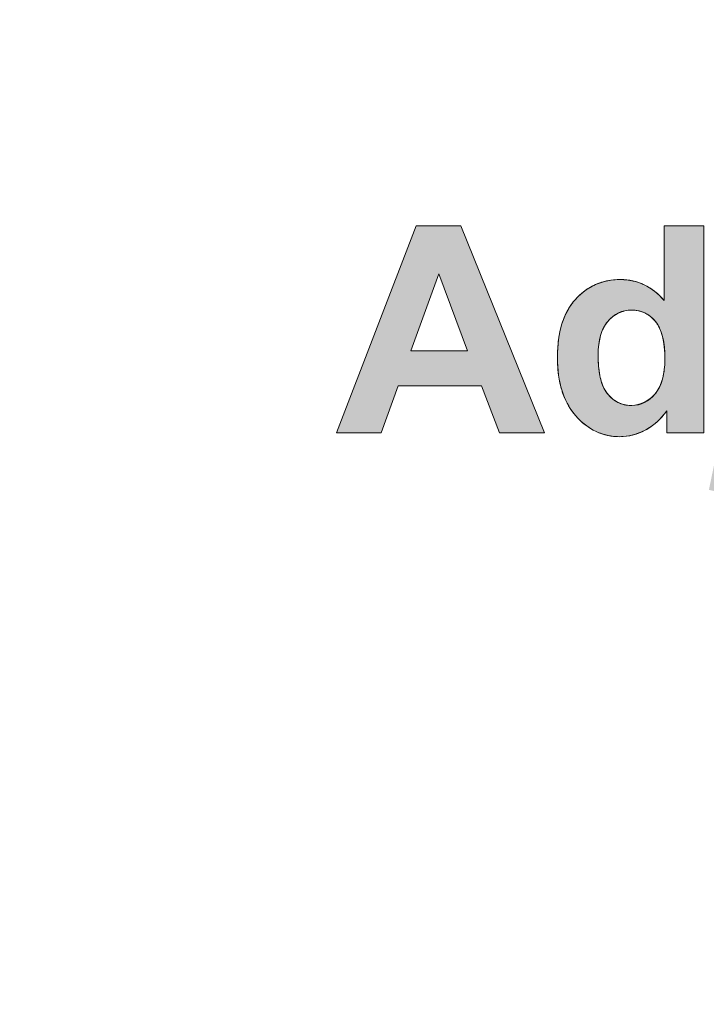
# Model space of a CAD drawing. Header units: millimetres. Extents: x 0 to 420, y 0 to 297.
# Tile 26 of 105: x 321.34 to 326.32, y 161.27 to 168.41. Entities that reach past the tile are written whole.
import ezdxf

# ---------------------------------------------------------------- set-up
doc = ezdxf.new("R2010")
doc.units = ezdxf.units.MM
doc.layers.get('0').update_dxf_attribs({"linetype": 'CONTINUOUS', "lineweight": 13})

msp = doc.modelspace()

# ---------------------------------------------------------------- hatches: boundary and pattern name
at = {"ltscale": 5}
h = msp.add_hatch(color=18, dxfattribs=at)
edge = h.paths.add_edge_path()
edge.add_spline(control_points=[(342.445, 127.2146), (342.3024, 130.4491), (340.9165, 139.5686), (330.1599, 144.4306)], knot_values=[2.186625, 2.186625, 2.186625, 2.186625, 3, 3, 3, 3], degree=3, periodic=0)
edge.add_spline(control_points=[(330.1599, 144.4306), (315.6977, 150.9673), (313.2829, 163.0902), (312.945, 168.4093)], knot_values=[3, 3, 3, 3, 3.765835, 3.765835, 3.765835, 3.765835], degree=3, periodic=0)
edge.add_line((312.945, 168.4093), (312.945, 91.05))
edge.add_arc((313.945, 91.05), 1, 180, 270)
edge.add_line((313.945, 90.05), (341.445, 90.05))
edge.add_arc((341.445, 91.05), 1, 270, 360)
edge.add_line((342.445, 91.05), (342.445, 127.2146))
h.paths.add_polyline_path([(338.7213, 120.9234), (338.7213, 118.55), (339.465, 118.55, -0.414214), (339.965, 118.05), (339.965, 108.55, -0.414214), (339.465, 108.05), (317.425, 108.05, -0.414214), (316.925, 108.55), (316.925, 118.05, -0.414214), (317.425, 118.55), (318.0813, 118.55), (318.0813, 120.9234)], flags=16)
h = msp.add_hatch(color=7)
edge = h.paths.add_edge_path()
edge.add_spline(control_points=[(329.9159, 166.504), (329.9159, 166.504), (330.1123, 166.504), (330.1123, 166.504)], knot_values=[20, 20, 20, 20, 21, 21, 21, 21], degree=3, periodic=0)
edge.add_spline(control_points=[(330.1123, 166.504), (330.1123, 166.504), (330.1123, 166.2749), (330.1123, 166.2749)], knot_values=[0, 0, 0, 0, 1, 1, 1, 1], degree=3, periodic=0)
edge.add_spline(control_points=[(330.1123, 166.2749), (330.1123, 166.2749), (329.9159, 166.2749), (329.9159, 166.2749)], knot_values=[1, 1, 1, 1, 2, 2, 2, 2], degree=3, periodic=0)
edge.add_spline(control_points=[(329.9159, 166.2749), (329.9159, 166.2749), (329.9159, 165.8324), (329.9159, 165.8324)], knot_values=[2, 2, 2, 2, 3, 3, 3, 3], degree=3, periodic=0)
edge.add_spline(control_points=[(329.9159, 165.8324), (329.9159, 165.7423), (329.9176, 165.6905), (329.9213, 165.6756)], knot_values=[3, 3, 3, 3, 4, 4, 4, 4], degree=3, periodic=0)
edge.add_spline(control_points=[(329.9213, 165.6756), (329.9246, 165.6609), (329.934, 165.6491), (329.9462, 165.6387)], knot_values=[4, 4, 4, 4, 5, 5, 5, 5], degree=3, periodic=0)
edge.add_spline(control_points=[(329.9462, 165.6387), (329.9596, 165.6292), (329.9759, 165.6244), (329.9944, 165.6244), (330.0211, 165.6244), (330.0583, 165.634), (330.1083, 165.652)], knot_values=[5, 5, 5, 5, 6, 6, 6, 7, 7, 7, 7], degree=3, periodic=0)
edge.add_spline(control_points=[(330.1083, 165.652), (330.1083, 165.652), (330.1344, 165.4295), (330.1344, 165.4295)], knot_values=[7, 7, 7, 7, 8, 8, 8, 8], degree=3, periodic=0)
edge.add_spline(control_points=[(330.1344, 165.4295), (330.0675, 165.4012), (329.9922, 165.387), (329.9091, 165.387), (329.8573, 165.387), (329.8106, 165.3959), (329.7691, 165.413)], knot_values=[8, 8, 8, 8, 9, 9, 9, 10, 10, 10, 10], degree=3, periodic=0)
edge.add_spline(control_points=[(329.7691, 165.413), (329.728, 165.4308), (329.6978, 165.4534), (329.678, 165.481)], knot_values=[10, 10, 10, 10, 11, 11, 11, 11], degree=3, periodic=0)
edge.add_spline(control_points=[(329.678, 165.481), (329.6587, 165.5091), (329.6458, 165.5463), (329.638, 165.5938)], knot_values=[11, 11, 11, 11, 12, 12, 12, 12], degree=3, periodic=0)
edge.add_spline(control_points=[(329.638, 165.5938), (329.6315, 165.6275), (329.6287, 165.6953), (329.6287, 165.7975)], knot_values=[12, 12, 12, 12, 13, 13, 13, 13], degree=3, periodic=0)
edge.add_spline(control_points=[(329.6287, 165.7975), (329.6287, 165.7975), (329.6287, 166.2749), (329.6287, 166.2749)], knot_values=[13, 13, 13, 13, 14, 14, 14, 14], degree=3, periodic=0)
edge.add_spline(control_points=[(329.6287, 166.2749), (329.6287, 166.2749), (329.4981, 166.2749), (329.4981, 166.2749)], knot_values=[14, 14, 14, 14, 15, 15, 15, 15], degree=3, periodic=0)
edge.add_spline(control_points=[(329.4981, 166.2749), (329.4981, 166.2749), (329.4981, 166.504), (329.4981, 166.504)], knot_values=[15, 15, 15, 15, 16, 16, 16, 16], degree=3, periodic=0)
edge.add_spline(control_points=[(329.4981, 166.504), (329.4981, 166.504), (329.6287, 166.504), (329.6287, 166.504)], knot_values=[16, 16, 16, 16, 17, 17, 17, 17], degree=3, periodic=0)
edge.add_spline(control_points=[(329.6287, 166.504), (329.6287, 166.504), (329.6287, 166.7197), (329.6287, 166.7197)], knot_values=[17, 17, 17, 17, 18, 18, 18, 18], degree=3, periodic=0)
edge.add_spline(control_points=[(329.6287, 166.7197), (329.6287, 166.7197), (329.9159, 166.8893), (329.9159, 166.8893)], knot_values=[18, 18, 18, 18, 19, 19, 19, 19], degree=3, periodic=0)
edge.add_spline(control_points=[(329.9159, 166.8893), (329.9159, 166.8893), (329.9159, 166.504), (329.9159, 166.504)], knot_values=[19, 19, 19, 19, 20, 20, 20, 20], degree=3, periodic=0)
edge = h.paths.add_edge_path()
edge.add_spline(control_points=[(328.5146, 165.4767), (328.4282, 165.5365), (328.3712, 165.6174), (328.345, 165.7201)], knot_values=[25, 25, 25, 25, 26, 26, 26, 26], degree=3, periodic=0)
edge.add_spline(control_points=[(328.345, 165.7201), (328.345, 165.7201), (328.6347, 165.7638), (328.6347, 165.7638)], knot_values=[0, 0, 0, 0, 1, 1, 1, 1], degree=3, periodic=0)
edge.add_spline(control_points=[(328.6347, 165.7638), (328.6467, 165.709), (328.6721, 165.6661), (328.7088, 165.6373)], knot_values=[1, 1, 1, 1, 2, 2, 2, 2], degree=3, periodic=0)
edge.add_spline(control_points=[(328.7088, 165.6373), (328.7461, 165.6089), (328.7987, 165.5948), (328.8659, 165.5948), (328.9408, 165.5948), (328.9965, 165.6078), (329.0338, 165.6355)], knot_values=[2, 2, 2, 2, 3, 3, 3, 4, 4, 4, 4], degree=3, periodic=0)
edge.add_spline(control_points=[(329.0338, 165.6355), (329.0589, 165.6545), (329.0717, 165.6802), (329.0717, 165.7129), (329.0717, 165.7344), (329.0646, 165.7527), (329.0511, 165.7666)], knot_values=[4, 4, 4, 4, 5, 5, 5, 6, 6, 6, 6], degree=3, periodic=0)
edge.add_spline(control_points=[(329.0511, 165.7666), (329.0368, 165.7807), (329.0046, 165.7932), (328.9551, 165.805)], knot_values=[6, 6, 6, 6, 7, 7, 7, 7], degree=3, periodic=0)
edge.add_spline(control_points=[(328.9551, 165.805), (328.7223, 165.8567), (328.5748, 165.9032), (328.5126, 165.9457)], knot_values=[7, 7, 7, 7, 8, 8, 8, 8], degree=3, periodic=0)
edge.add_spline(control_points=[(328.5126, 165.9457), (328.4264, 166.0045), (328.3832, 166.0863), (328.3832, 166.1908), (328.3832, 166.2855), (328.4211, 166.3654), (328.495, 166.4294)], knot_values=[8, 8, 8, 8, 9, 9, 9, 10, 10, 10, 10], degree=3, periodic=0)
edge.add_spline(control_points=[(328.495, 166.4294), (328.5693, 166.4939), (328.6843, 166.5258), (328.8414, 166.5258), (328.9905, 166.5258), (329.101, 166.5017), (329.1732, 166.4526)], knot_values=[10, 10, 10, 10, 11, 11, 11, 12, 12, 12, 12], degree=3, periodic=0)
edge.add_spline(control_points=[(329.1732, 166.4526), (329.2457, 166.4036), (329.296, 166.3317), (329.3228, 166.2365)], knot_values=[12, 12, 12, 12, 13, 13, 13, 13], degree=3, periodic=0)
edge.add_spline(control_points=[(329.3228, 166.2365), (329.3228, 166.2365), (329.0523, 166.1873), (329.0523, 166.1873)], knot_values=[13, 13, 13, 13, 14, 14, 14, 14], degree=3, periodic=0)
edge.add_spline(control_points=[(329.0523, 166.1873), (329.0403, 166.2298), (329.0187, 166.2619), (328.986, 166.2845)], knot_values=[14, 14, 14, 14, 15, 15, 15, 15], degree=3, periodic=0)
edge.add_spline(control_points=[(328.986, 166.2845), (328.9538, 166.3068), (328.9072, 166.3182), (328.8468, 166.3182), (328.7713, 166.3182), (328.7162, 166.3078), (328.6836, 166.2865)], knot_values=[15, 15, 15, 15, 16, 16, 16, 17, 17, 17, 17], degree=3, periodic=0)
edge.add_spline(control_points=[(328.6836, 166.2865), (328.6617, 166.2715), (328.6505, 166.2514), (328.6505, 166.2278), (328.6505, 166.2072), (328.6605, 166.1898), (328.6794, 166.1757)], knot_values=[17, 17, 17, 17, 18, 18, 18, 19, 19, 19, 19], degree=3, periodic=0)
edge.add_spline(control_points=[(328.6794, 166.1757), (328.7052, 166.1564), (328.7952, 166.1295), (328.9489, 166.0949)], knot_values=[19, 19, 19, 19, 20, 20, 20, 20], degree=3, periodic=0)
edge.add_spline(control_points=[(328.9489, 166.0949), (329.1025, 166.0597), (329.2103, 166.0172), (329.2709, 165.9667)], knot_values=[20, 20, 20, 20, 21, 21, 21, 21], degree=3, periodic=0)
edge.add_spline(control_points=[(329.2709, 165.9667), (329.3313, 165.915), (329.3608, 165.8435), (329.3608, 165.7522), (329.3608, 165.652), (329.3195, 165.5666), (329.2359, 165.4946)], knot_values=[21, 21, 21, 21, 22, 22, 22, 23, 23, 23, 23], degree=3, periodic=0)
edge.add_spline(control_points=[(329.2359, 165.4946), (329.1528, 165.4227), (329.0295, 165.387), (328.8659, 165.387), (328.7178, 165.387), (328.6012, 165.4164), (328.5146, 165.4767)], knot_values=[23, 23, 23, 23, 24, 24, 24, 25, 25, 25, 25], degree=3, periodic=0)
edge = h.paths.add_edge_path()
edge.add_spline(control_points=[(328.1502, 165.4139), (328.1502, 165.4139), (327.8829, 165.4139), (327.8829, 165.4139)], knot_values=[18, 18, 18, 18, 19, 19, 19, 19], degree=3, periodic=0)
edge.add_spline(control_points=[(327.8829, 165.4139), (327.8829, 165.4139), (327.8829, 165.5772), (327.8829, 165.5772)], knot_values=[0, 0, 0, 0, 1, 1, 1, 1], degree=3, periodic=0)
edge.add_spline(control_points=[(327.8829, 165.5772), (327.843, 165.519), (327.7919, 165.473), (327.7271, 165.4385)], knot_values=[1, 1, 1, 1, 2, 2, 2, 2], degree=3, periodic=0)
edge.add_spline(control_points=[(327.7271, 165.4385), (327.6624, 165.4041), (327.5946, 165.387), (327.5225, 165.387), (327.4498, 165.387), (327.3845, 165.4031), (327.3265, 165.4355)], knot_values=[2, 2, 2, 2, 3, 3, 3, 4, 4, 4, 4], degree=3, periodic=0)
edge.add_spline(control_points=[(327.3265, 165.4355), (327.2686, 165.4677), (327.2268, 165.5131), (327.2005, 165.5712)], knot_values=[4, 4, 4, 4, 5, 5, 5, 5], degree=3, periodic=0)
edge.add_spline(control_points=[(327.2005, 165.5712), (327.1753, 165.6292), (327.1618, 165.7101), (327.1618, 165.8123)], knot_values=[5, 5, 5, 5, 6, 6, 6, 6], degree=3, periodic=0)
edge.add_spline(control_points=[(327.1618, 165.8123), (327.1618, 165.8123), (327.1618, 166.504), (327.1618, 166.504)], knot_values=[6, 6, 6, 6, 7, 7, 7, 7], degree=3, periodic=0)
edge.add_spline(control_points=[(327.1618, 166.504), (327.1618, 166.504), (327.4486, 166.504), (327.4486, 166.504)], knot_values=[7, 7, 7, 7, 8, 8, 8, 8], degree=3, periodic=0)
edge.add_spline(control_points=[(327.4486, 166.504), (327.4486, 166.504), (327.4486, 166.0024), (327.4486, 166.0024)], knot_values=[8, 8, 8, 8, 9, 9, 9, 9], degree=3, periodic=0)
edge.add_spline(control_points=[(327.4486, 166.0024), (327.4486, 165.849), (327.4537, 165.7556), (327.4644, 165.7203)], knot_values=[9, 9, 9, 9, 10, 10, 10, 10], degree=3, periodic=0)
edge.add_spline(control_points=[(327.4644, 165.7203), (327.4757, 165.6862), (327.4948, 165.6583), (327.5225, 165.6387)], knot_values=[10, 10, 10, 10, 11, 11, 11, 11], degree=3, periodic=0)
edge.add_spline(control_points=[(327.5225, 165.6387), (327.5509, 165.6182), (327.5862, 165.6078), (327.63, 165.6078), (327.6787, 165.6078), (327.7236, 165.6219), (327.7621, 165.6491)], knot_values=[11, 11, 11, 11, 12, 12, 12, 13, 13, 13, 13], degree=3, periodic=0)
edge.add_spline(control_points=[(327.7621, 165.6491), (327.8007, 165.6756), (327.8284, 165.7093), (327.842, 165.7497)], knot_values=[13, 13, 13, 13, 14, 14, 14, 14], degree=3, periodic=0)
edge.add_spline(control_points=[(327.842, 165.7497), (327.8565, 165.7895), (327.8638, 165.8874), (327.8638, 166.0441)], knot_values=[14, 14, 14, 14, 15, 15, 15, 15], degree=3, periodic=0)
edge.add_spline(control_points=[(327.8638, 166.0441), (327.8638, 166.0441), (327.8638, 166.504), (327.8638, 166.504)], knot_values=[15, 15, 15, 15, 16, 16, 16, 16], degree=3, periodic=0)
edge.add_spline(control_points=[(327.8638, 166.504), (327.8638, 166.504), (328.1502, 166.504), (328.1502, 166.504)], knot_values=[16, 16, 16, 16, 17, 17, 17, 17], degree=3, periodic=0)
edge.add_spline(control_points=[(328.1502, 166.504), (328.1502, 166.504), (328.1502, 165.4139), (328.1502, 165.4139)], knot_values=[17, 17, 17, 17, 18, 18, 18, 18], degree=3, periodic=0)
h.paths.add_polyline_path([(326.8627, 166.6489), (326.5761, 166.6489), (326.5761, 166.9164), (326.8627, 166.9164)])
edge = h.paths.add_edge_path()
edge.add_spline(control_points=[(326.5761, 166.504), (326.5761, 166.504), (326.8627, 166.504), (326.8627, 166.504)], knot_values=[13, 13, 13, 13, 14, 14, 14, 14], degree=3, periodic=0)
edge.add_spline(control_points=[(326.8627, 166.504), (326.8627, 166.504), (326.8627, 165.4481), (326.8627, 165.4481)], knot_values=[0, 0, 0, 0, 1, 1, 1, 1], degree=3, periodic=0)
edge.add_spline(control_points=[(326.8627, 165.4481), (326.8627, 165.3094), (326.8541, 165.2108), (326.8363, 165.154)], knot_values=[1, 1, 1, 1, 2, 2, 2, 2], degree=3, periodic=0)
edge.add_spline(control_points=[(326.8363, 165.154), (326.8184, 165.0969), (326.7835, 165.0523), (326.7318, 165.0196)], knot_values=[2, 2, 2, 2, 3, 3, 3, 3], degree=3, periodic=0)
edge.add_spline(control_points=[(326.7318, 165.0196), (326.6806, 164.9877), (326.6148, 164.9717), (326.5354, 164.9717), (326.5068, 164.9717), (326.4761, 164.9742), (326.4427, 164.9802)], knot_values=[3, 3, 3, 3, 4, 4, 4, 5, 5, 5, 5], degree=3, periodic=0)
edge.add_spline(control_points=[(326.4427, 164.9802), (326.41, 164.985), (326.3744, 164.9922), (326.3357, 165.0021)], knot_values=[5, 5, 5, 5, 6, 6, 6, 6], degree=3, periodic=0)
edge.add_spline(control_points=[(326.3357, 165.0021), (326.3357, 165.0021), (326.3867, 165.2487), (326.3867, 165.2487)], knot_values=[6, 6, 6, 6, 7, 7, 7, 7], degree=3, periodic=0)
edge.add_spline(control_points=[(326.3867, 165.2487), (326.4, 165.2464), (326.4126, 165.2442), (326.4254, 165.2417)], knot_values=[7, 7, 7, 7, 8, 8, 8, 8], degree=3, periodic=0)
edge.add_spline(control_points=[(326.4254, 165.2417), (326.4369, 165.2402), (326.4479, 165.2394), (326.4578, 165.2394), (326.4869, 165.2394), (326.5115, 165.2464), (326.5298, 165.2584)], knot_values=[8, 8, 8, 8, 9, 9, 9, 10, 10, 10, 10], degree=3, periodic=0)
edge.add_spline(control_points=[(326.5298, 165.2584), (326.5487, 165.271), (326.5612, 165.2859), (326.567, 165.3039)], knot_values=[10, 10, 10, 10, 11, 11, 11, 11], degree=3, periodic=0)
edge.add_spline(control_points=[(326.567, 165.3039), (326.5731, 165.322), (326.5761, 165.3752), (326.5761, 165.4642)], knot_values=[11, 11, 11, 11, 12, 12, 12, 12], degree=3, periodic=0)
edge.add_spline(control_points=[(326.5761, 165.4642), (326.5761, 165.4642), (326.5761, 166.504), (326.5761, 166.504)], knot_values=[12, 12, 12, 12, 13, 13, 13, 13], degree=3, periodic=0)
edge = h.paths.add_edge_path(flags=16)
edge.add_spline(control_points=[(325.6022, 166.2229), (325.5561, 166.1682), (325.5327, 166.0869), (325.5327, 165.9791)], knot_values=[7, 7, 7, 7, 8, 8, 8, 8], degree=3, periodic=0)
edge.add_spline(control_points=[(325.5327, 165.9791), (325.5327, 165.863), (325.5488, 165.7789), (325.5809, 165.7267)], knot_values=[0, 0, 0, 0, 1, 1, 1, 1], degree=3, periodic=0)
edge.add_spline(control_points=[(325.5809, 165.7267), (325.6277, 165.651), (325.6925, 165.6134), (325.7761, 165.6134), (325.8432, 165.6134), (325.8999, 165.642), (325.9462, 165.6982)], knot_values=[1, 1, 1, 1, 2, 2, 2, 3, 3, 3, 3], degree=3, periodic=0)
edge.add_spline(control_points=[(325.9462, 165.6982), (325.9931, 165.7546), (326.0164, 165.8395), (326.0164, 165.9517), (326.0164, 166.0766), (325.9938, 166.1667), (325.9486, 166.2215)], knot_values=[3, 3, 3, 3, 4, 4, 4, 5, 5, 5, 5], degree=3, periodic=0)
edge.add_spline(control_points=[(325.9486, 166.2215), (325.9031, 166.2765), (325.8451, 166.3048), (325.7743, 166.3048), (325.706, 166.3048), (325.648, 166.2772), (325.6022, 166.2229)], knot_values=[5, 5, 5, 5, 6, 6, 6, 7, 7, 7, 7], degree=3, periodic=0)
edge = h.paths.add_edge_path()
edge.add_spline(control_points=[(326.2977, 166.9164), (326.2977, 166.9164), (326.2977, 165.4139), (326.2977, 165.4139)], knot_values=[11, 11, 11, 11, 12, 12, 12, 12], degree=3, periodic=0)
edge.add_spline(control_points=[(326.2977, 165.4139), (326.2977, 165.4139), (326.03, 165.4139), (326.03, 165.4139)], knot_values=[0, 0, 0, 0, 1, 1, 1, 1], degree=3, periodic=0)
edge.add_spline(control_points=[(326.03, 165.4139), (326.03, 165.4139), (326.03, 165.5744), (326.03, 165.5744)], knot_values=[1, 1, 1, 1, 2, 2, 2, 2], degree=3, periodic=0)
edge.add_spline(control_points=[(326.03, 165.5744), (325.985, 165.5119), (325.933, 165.4652), (325.8733, 165.434)], knot_values=[2, 2, 2, 2, 3, 3, 3, 3], degree=3, periodic=0)
edge.add_spline(control_points=[(325.8733, 165.434), (325.813, 165.4026), (325.7522, 165.387), (325.6909, 165.387), (325.5664, 165.387), (325.4596, 165.4375), (325.3707, 165.538)], knot_values=[3, 3, 3, 3, 4, 4, 4, 5, 5, 5, 5], degree=3, periodic=0)
edge.add_spline(control_points=[(325.3707, 165.538), (325.2818, 165.639), (325.2376, 165.7799), (325.2376, 165.9605), (325.2376, 166.1451), (325.2808, 166.2855), (325.3677, 166.3819)], knot_values=[5, 5, 5, 5, 6, 6, 6, 7, 7, 7, 7], degree=3, periodic=0)
edge.add_spline(control_points=[(325.3677, 166.3819), (325.4541, 166.4776), (325.5634, 166.5258), (325.696, 166.5258), (325.8173, 166.5258), (325.9225, 166.4754), (326.0109, 166.3744)], knot_values=[7, 7, 7, 7, 8, 8, 8, 9, 9, 9, 9], degree=3, periodic=0)
edge.add_spline(control_points=[(326.0109, 166.3744), (326.0109, 166.3744), (326.0109, 166.9164), (326.0109, 166.9164)], knot_values=[9, 9, 9, 9, 10, 10, 10, 10], degree=3, periodic=0)
edge.add_spline(control_points=[(326.0109, 166.9164), (326.0109, 166.9164), (326.2977, 166.9164), (326.2977, 166.9164)], knot_values=[10, 10, 10, 10, 11, 11, 11, 11], degree=3, periodic=0)
h.paths.add_polyline_path([(324.1757, 166.0095), (324.5868, 166.0095), (324.377, 166.5668)], flags=16)
h.paths.add_polyline_path([(324.5375, 166.9164), (325.1432, 165.4139), (324.8168, 165.4139), (324.6863, 165.7558), (324.0834, 165.7558), (323.9607, 165.4139), (323.6356, 165.4139), (324.2131, 166.9164)])

# ---------------------------------------------------------------- linework, layer by layer
at = {"color": 7, "linetype": 'Continuous'}
for p, q in [((324.2131, 166.9164), (323.6356, 165.4139)), ((324.5375, 166.9164), (324.2131, 166.9164)), ((325.1432, 165.4139), (324.5375, 166.9164)), ((326.0109, 166.9164), (326.0109, 166.3744)), ((326.2977, 166.9164), (326.0109, 166.9164)), ((326.2977, 165.4139), (326.2977, 166.9164)), ((324.1757, 166.0095), (324.377, 166.5668)), ((324.377, 166.5668), (324.5868, 166.0095)), ((324.5868, 166.0095), (324.1757, 166.0095)), ((323.9607, 165.4139), (324.0834, 165.7558)), ((324.0834, 165.7558), (324.6863, 165.7558)), ((324.6863, 165.7558), (324.8168, 165.4139)), ((326.03, 165.5744), (326.03, 165.4139)), ((323.6356, 165.4139), (323.9607, 165.4139)), ((324.8168, 165.4139), (325.1432, 165.4139)), ((326.03, 165.4139), (326.2977, 165.4139))]:
    msp.add_line(p, q, dxfattribs=at)
at = {"color": 7}
for p, q in [((323.6356, 165.4139), (324.2131, 166.9164)), ((324.2131, 166.9164), (324.5375, 166.9164)), ((324.5375, 166.9164), (325.1432, 165.4139)), ((324.377, 166.5668), (324.1757, 166.0095)), ((324.5868, 166.0095), (324.377, 166.5668)), ((324.1757, 166.0095), (324.5868, 166.0095)), ((324.0834, 165.7558), (323.9607, 165.4139)), ((324.6863, 165.7558), (324.0834, 165.7558)), ((324.8168, 165.4139), (324.6863, 165.7558)), ((323.9607, 165.4139), (323.6356, 165.4139)), ((325.1432, 165.4139), (324.8168, 165.4139))]:
    msp.add_line(p, q, dxfattribs=at)
at = {"color": 254}
msp.add_open_spline([(330.1599, 144.4306), (315.6977, 150.9673), (313.2829, 163.0902), (312.945, 168.4093)], degree=3, dxfattribs=at)
at = {"color": 7, "linetype": 'Continuous', "lineweight": 0}
for points, knots in [([(326.0109, 166.9164, 45.029), (326.0258, 166.9164, 45.029), (326.1214, 166.9164, 45.029), (326.217, 166.9164, 45.029), (326.2977, 166.9164, 45.029)], [0, 0, 0, 0, 0.0448089, 0.2867772, 0.2867772, 0.2867772, 0.2867772]), ([(326.0109, 166.3744, 45.029), (326.0109, 166.4026, 45.029), (326.0109, 166.5833, 45.029), (326.0109, 166.7639, 45.029), (326.0109, 166.9164, 45.029)], [0, 0, 0, 0, 0.0846853, 0.5419857, 0.5419857, 0.5419857, 0.5419857]), ([(326.2977, 166.9164, 45.029), (326.2977, 166.8381, 45.029), (326.2977, 166.3373, 45.029), (326.2977, 165.8364, 45.029), (326.2977, 165.4139, 45.029)], [0, 0, 0, 0, 0.234767, 1.502507, 1.502507, 1.502507, 1.502507]), ([(325.4654, 166.464, 45.029), (325.4812, 166.4736, 45.029), (325.5372, 166.503, 45.029), (325.5996, 166.519, 45.029), (325.644, 166.5235, 45.029)], [0, 0, 0, 0, 0.0554107, 0.1891972, 0.1891972, 0.1891972, 0.1891972]), ([(325.4658, 166.4642), (325.4815, 166.4738), (325.5525, 166.511), (325.6924, 166.5378), (325.8753, 166.5001), (325.9704, 166.4206), (326.0109, 166.3744)], [0, 0, 0, 0, 0.0549903, 0.2400161, 0.4139385, 0.5981896, 0.5981896, 0.5981896, 0.5981896]), ([(325.644, 166.5235, 45.029), (325.6613, 166.5252, 45.029), (325.7265, 166.5281, 45.029), (325.7926, 166.5168, 45.029), (325.8375, 166.5, 45.029)], [0, 0, 0, 0, 0.0520766, 0.1958484, 0.1958484, 0.1958484, 0.1958484]), ([(325.8375, 166.5, 45.029), (325.8471, 166.4964, 45.029), (325.9131, 166.4684, 45.029), (325.9704, 166.4206, 45.029), (326.0109, 166.3744, 45.029)], [0, 0, 0, 0, 0.0307642, 0.2150153, 0.2150153, 0.2150153, 0.2150153]), ([(325.3417, 166.3493), (325.3499, 166.3605), (325.3851, 166.4048), (325.4294, 166.442), (325.4658, 166.4642)], [0, 0, 0, 0, 0.0417103, 0.1698023, 0.1698023, 0.1698023, 0.1698023]), ([(325.2519, 166.1302), (325.2565, 166.1552), (325.275, 166.2324), (325.3101, 166.3056), (325.3417, 166.3493)], [0, 0, 0, 0, 0.0762338, 0.2379455, 0.2379455, 0.2379455, 0.2379455]), ([(325.2518, 166.1296, 45.029), (325.2564, 166.1548, 45.029), (325.2728, 166.2233, 45.029), (325.3021, 166.2882, 45.029), (325.326, 166.326, 45.029)], [0, 0, 0, 0, 0.0768639, 0.2107674, 0.2107674, 0.2107674, 0.2107674]), ([(325.787, 166.3047), (325.7827, 166.3048), (325.7151, 166.3054), (325.6038, 166.2532), (325.5519, 166.1367), (325.5352, 166.0524), (325.5329, 166.0045), (325.5327, 165.9791)], [0, 0, 0, 0, 0.0126874, 0.2033163, 0.3174156, 0.3847377, 0.4607932, 0.4607932, 0.4607932, 0.4607932]), ([(325.7871, 166.3047, 45.029), (325.7828, 166.3048, 45.029), (325.7467, 166.3052, 45.029), (325.7102, 166.296, 45.029), (325.6813, 166.2825, 45.029)], [0, 0, 0, 0, 0.0128394, 0.108433, 0.108433, 0.108433, 0.108433]), ([(325.9018, 166.2657), (325.892, 166.2725), (325.8568, 166.2933), (325.8158, 166.3035), (325.787, 166.3047)], [0, 0, 0, 0, 0.0358177, 0.1223081, 0.1223081, 0.1223081, 0.1223081]), ([(325.887, 166.2752, 45.029), (325.8817, 166.2783, 45.029), (325.851, 166.2947, 45.029), (325.8159, 166.3035, 45.029), (325.7871, 166.3047, 45.029)], [0, 0, 0, 0, 0.018218, 0.1045595, 0.1045595, 0.1045595, 0.1045595]), ([(325.9655, 166.1969, 45.029), (325.9604, 166.2054, 45.029), (325.9394, 166.2362, 45.029), (325.9104, 166.2614, 45.029), (325.887, 166.2752, 45.029)], [0, 0, 0, 0, 0.0299055, 0.1116081, 0.1116081, 0.1116081, 0.1116081]), ([(325.9653, 166.1972), (325.9603, 166.2056), (325.9426, 166.2315), (325.9194, 166.2534), (325.9018, 166.2657)], [0, 0, 0, 0, 0.02954871, 0.09385728, 0.09385728, 0.09385728, 0.09385728]), ([(326.0162, 165.9407), (326.0163, 165.9444), (326.0171, 166.0021), (326.0111, 166.091), (325.9809, 166.1712), (325.9653, 166.1972)], [0, 0, 0, 0, 0.0109627, 0.1730594, 0.2639694, 0.2639694, 0.2639694, 0.2639694]), ([(326.0069, 166.0792, 45.029), (326.0048, 166.0905, 45.029), (325.9959, 166.1312, 45.029), (325.981, 166.171, 45.029), (325.9655, 166.1969, 45.029)], [0, 0, 0, 0, 0.0344813, 0.125038, 0.125038, 0.125038, 0.125038]), ([(325.2806, 165.6913), (325.2771, 165.7006), (325.2611, 165.7464), (325.2423, 165.8363), (325.2352, 165.9612), (325.2408, 166.0609), (325.2495, 166.1171), (325.2519, 166.1302)], [0, 0, 0, 0, 0.0297537, 0.1455652, 0.2738403, 0.404254, 0.4442978, 0.4442978, 0.4442978, 0.4442978]), ([(325.2389, 165.9091, 45.029), (325.238, 165.9262, 45.029), (325.2366, 165.9868, 45.029), (325.2408, 166.0607, 45.029), (325.2495, 166.1167, 45.029), (325.2518, 166.1296, 45.029)], [0, 0, 0, 0, 0.0514172, 0.1818309, 0.2212437, 0.2212437, 0.2212437, 0.2212437]), ([(325.5469, 166.1067, 45.029), (325.5427, 166.0897, 45.029), (325.5349, 166.0474, 45.029), (325.5329, 166.0045, 45.029), (325.5327, 165.9791, 45.029)], [0, 0, 0, 0, 0.0525091, 0.1285646, 0.1285646, 0.1285646, 0.1285646]), ([(325.5327, 165.9791), (325.5325, 165.9522), (325.5345, 165.9022), (325.5459, 165.8167), (325.5741, 165.7196), (325.6534, 165.6373), (325.7253, 165.6156), (325.7576, 165.6137)], [0, 0, 0, 0, 0.0807342, 0.1497634, 0.2590009, 0.3784441, 0.4754088, 0.4754088, 0.4754088, 0.4754088]), ([(325.5327, 165.9791, 45.029), (325.5325, 165.9522, 45.029), (325.5343, 165.9062, 45.029), (325.5401, 165.8606, 45.029), (325.5433, 165.8419, 45.029)], [0, 0, 0, 0, 0.0807342, 0.1377676, 0.1377676, 0.1377676, 0.1377676]), ([(326.0162, 165.941, 45.029), (326.0163, 165.9446, 45.029), (326.0164, 165.9536, 45.029), (326.0164, 165.9626, 45.029), (326.0164, 165.968, 45.029)], [0, 0, 0, 0, 0.01069812, 0.02698351, 0.02698351, 0.02698351, 0.02698351]), ([(325.2808, 165.6909, 45.029), (325.2772, 165.7003, 45.029), (325.2611, 165.7463, 45.029), (325.2459, 165.8195, 45.029), (325.2402, 165.8835, 45.029), (325.2389, 165.9091, 45.029)], [0, 0, 0, 0, 0.0302388, 0.1460504, 0.2229762, 0.2229762, 0.2229762, 0.2229762]), ([(325.9506, 165.7035), (325.9735, 165.7328), (325.9899, 165.7703), (326.0001, 165.8084), (326.0006, 165.8105)], [0, 0, 0, 0, 0.1115178, 0.1182337, 0.1182337, 0.1182337, 0.1182337]), ([(325.9569, 165.4929), (325.9315, 165.4702), (325.852, 165.4132), (325.6946, 165.3722), (325.509, 165.4133), (325.3633, 165.5286), (325.3017, 165.6359), (325.2806, 165.6913)], [0, 0, 0, 0, 0.1022871, 0.2906835, 0.4681801, 0.6535265, 0.8313492, 0.8313492, 0.8313492, 0.8313492]), ([(325.3904, 165.5164, 45.029), (325.3836, 165.5234, 45.029), (325.3372, 165.5743, 45.029), (325.3018, 165.6356, 45.029), (325.2808, 165.6909, 45.029)], [0, 0, 0, 0, 0.0292484, 0.2065926, 0.2065926, 0.2065926, 0.2065926]), ([(325.6596, 165.6447, 45.029), (325.6613, 165.6437, 45.029), (325.6907, 165.6261, 45.029), (325.7252, 165.6156, 45.029), (325.7574, 165.6137, 45.029)], [0, 0, 0, 0, 0.0059376, 0.1027114, 0.1027114, 0.1027114, 0.1027114]), ([(325.7574, 165.6137, 45.029), (325.7636, 165.6133, 45.029), (325.7991, 165.6128, 45.029), (325.8348, 165.6219, 45.029), (325.8614, 165.634, 45.029)], [0, 0, 0, 0, 0.0187454, 0.1065204, 0.1065204, 0.1065204, 0.1065204]), ([(325.7576, 165.6137), (325.7637, 165.6133), (325.8302, 165.6123), (325.8992, 165.6461), (325.9398, 165.6908)], [0, 0, 0, 0, 0.0185494, 0.1996188, 0.1996188, 0.1996188, 0.1996188]), ([(325.9398, 165.6908), (325.942, 165.6932), (325.9457, 165.6974), (325.9492, 165.7017), (325.9506, 165.7035)], [0, 0, 0, 0, 0.00978534, 0.01669702, 0.01669702, 0.01669702, 0.01669702]), ([(326.03, 165.4139, 45.029), (326.03, 165.4222, 45.029), (326.03, 165.4757, 45.029), (326.03, 165.5292, 45.029), (326.03, 165.5744, 45.029)], [0, 0, 0, 0, 0.0250785, 0.1605022, 0.1605022, 0.1605022, 0.1605022]), ([(325.8847, 165.4403, 45.029), (325.881, 165.4381, 45.029), (325.829, 165.4092, 45.029), (325.7695, 165.392, 45.029), (325.7145, 165.388, 45.029)], [0, 0, 0, 0, 0.0130606, 0.1783637, 0.1783637, 0.1783637, 0.1783637]), ([(325.7145, 165.388, 45.029), (325.7067, 165.3874, 45.029), (325.6488, 165.3849, 45.029), (325.5899, 165.3958, 45.029), (325.5432, 165.4138, 45.029)], [0, 0, 0, 0, 0.0236876, 0.1737922, 0.1737922, 0.1737922, 0.1737922]), ([(326.2977, 165.4139, 45.029), (326.2837, 165.4139, 45.029), (326.1945, 165.4139, 45.029), (326.1053, 165.4139, 45.029), (326.03, 165.4139, 45.029)], [0, 0, 0, 0, 0.0418234, 0.2676698, 0.2676698, 0.2676698, 0.2676698])]:
    msp.add_open_spline(points, degree=3, knots=knots, dxfattribs=at)
at = {"color": 7}
for points in [[(326.0109, 166.3744), (326.0109, 166.3744), (326.0109, 166.9164), (326.0109, 166.9164)], [(326.0109, 166.9164), (326.0109, 166.9164), (326.2977, 166.9164), (326.2977, 166.9164)], [(326.2977, 166.9164), (326.2977, 166.9164), (326.2977, 165.4139), (326.2977, 165.4139)], [(325.6022, 166.2229), (325.5561, 166.1682), (325.5327, 166.0869), (325.5327, 165.9791)], [(325.5327, 165.9791), (325.5327, 165.863), (325.5488, 165.7789), (325.5809, 165.7267)], [(326.03, 165.5744), (325.985, 165.5119), (325.933, 165.4652), (325.8733, 165.434)], [(326.03, 165.4139), (326.03, 165.4139), (326.03, 165.5744), (326.03, 165.5744)], [(326.2977, 165.4139), (326.2977, 165.4139), (326.03, 165.4139), (326.03, 165.4139)]]:
    msp.add_open_spline(points, degree=3, dxfattribs=at)
for points, knots in [([(325.3677, 166.3819), (325.4541, 166.4776), (325.5634, 166.5258), (325.696, 166.5258), (325.8173, 166.5258), (325.9225, 166.4754), (326.0109, 166.3744)], [7, 7, 7, 7, 8, 8, 8, 9, 9, 9, 9]), ([(325.3707, 165.538), (325.2818, 165.639), (325.2376, 165.7799), (325.2376, 165.9605), (325.2376, 166.1451), (325.2808, 166.2855), (325.3677, 166.3819)], [5, 5, 5, 5, 6, 6, 6, 7, 7, 7, 7]), ([(325.9486, 166.2215), (325.9031, 166.2765), (325.8451, 166.3048), (325.7743, 166.3048), (325.706, 166.3048), (325.648, 166.2772), (325.6022, 166.2229)], [5, 5, 5, 5, 6, 6, 6, 7, 7, 7, 7]), ([(325.9462, 165.6982), (325.9931, 165.7546), (326.0164, 165.8395), (326.0164, 165.9517), (326.0164, 166.0766), (325.9938, 166.1667), (325.9486, 166.2215)], [3, 3, 3, 3, 4, 4, 4, 5, 5, 5, 5]), ([(325.5809, 165.7267), (325.6277, 165.651), (325.6925, 165.6134), (325.7761, 165.6134), (325.8432, 165.6134), (325.8999, 165.642), (325.9462, 165.6982)], [1, 1, 1, 1, 2, 2, 2, 3, 3, 3, 3]), ([(325.8733, 165.434), (325.813, 165.4026), (325.7522, 165.387), (325.6909, 165.387), (325.5664, 165.387), (325.4596, 165.4375), (325.3707, 165.538)], [3, 3, 3, 3, 4, 4, 4, 5, 5, 5, 5])]:
    msp.add_open_spline(points, degree=3, knots=knots, dxfattribs=at)
at = {"color": 7, "linetype": 'Continuous', "lineweight": 0, "extrusion": (-2.05e-14, 2.19e-14, -1)}
msp.add_open_spline([(325.3422, 166.35, 45.029), (325.3502, 166.361, 45.029), (325.3852, 166.4049, 45.029), (325.4291, 166.4418, 45.029), (325.4654, 166.464, 45.029)], degree=3, knots=[0, 0, 0, 0, 0.0407968, 0.1684723, 0.1684723, 0.1684723, 0.1684723], dxfattribs=at)
at = {"color": 7, "linetype": 'Continuous', "lineweight": 0}
for points in [[(325.326, 166.326, 45.029), (325.3311, 166.3341, 45.029), (325.3366, 166.3422, 45.029), (325.3422, 166.35, 45.029)], [(326.0164, 165.968, 45.029), (326.0161, 166.0052, 45.029), (326.0136, 166.0426, 45.029), (326.0069, 166.0792, 45.029)], [(326.0005, 165.8102, 45.029), (326.0115, 165.8527, 45.029), (326.0154, 165.8971, 45.029), (326.0162, 165.941, 45.029)], [(326.0006, 165.8105), (326.0115, 165.8529), (326.0154, 165.897), (326.0162, 165.9407)], [(325.5825, 165.7239, 45.029), (325.6012, 165.6921, 45.029), (325.6283, 165.664, 45.029), (325.6596, 165.6447, 45.029)], [(326.03, 165.5744, 45.029), (325.9915, 165.5209, 45.029), (325.9418, 165.4733, 45.029), (325.8847, 165.4403, 45.029)], [(326.03, 165.5744), (326.0087, 165.5448), (325.9841, 165.5172), (325.9569, 165.4929)]]:
    msp.add_open_spline(points, degree=3, dxfattribs=at)
at = {"color": 7, "linetype": 'Continuous', "lineweight": 0, "extrusion": (5.23e-14, -6.41e-14, -1)}
msp.add_open_spline([(325.6813, 166.2825, 45.029), (325.6514, 166.2686, 45.029), (325.6197, 166.2454, 45.029), (325.5965, 166.2159, 45.029), (325.5938, 166.2123, 45.029)], degree=3, knots=[0, 0, 0, 0, 0.0991386, 0.1125744, 0.1125744, 0.1125744, 0.1125744], dxfattribs=at)
at = {"color": 7, "linetype": 'Continuous', "lineweight": 0, "extrusion": (-1.0096e-12, 4.674e-13, -1)}
msp.add_open_spline([(325.9504, 165.7033, 45.029), (325.9734, 165.7326, 45.029), (325.9898, 165.7701, 45.029), (326, 165.8081, 45.029), (326.0005, 165.8102, 45.029)], degree=3, knots=[0, 0, 0, 0, 0.1118243, 0.1181792, 0.1181792, 0.1181792, 0.1181792], dxfattribs=at)
at = {"color": 7, "linetype": 'Continuous', "lineweight": 0, "extrusion": (3.87e-14, -4.86e-14, -1)}
msp.add_open_spline([(325.8614, 165.634, 45.029), (325.8937, 165.6487, 45.029), (325.9254, 165.6723, 45.029), (325.949, 165.7016, 45.029), (325.9504, 165.7033, 45.029)], degree=3, knots=[0, 0, 0, 0, 0.1063484, 0.1129464, 0.1129464, 0.1129464, 0.1129464], dxfattribs=at)

doc.saveas('drawing.dxf')
